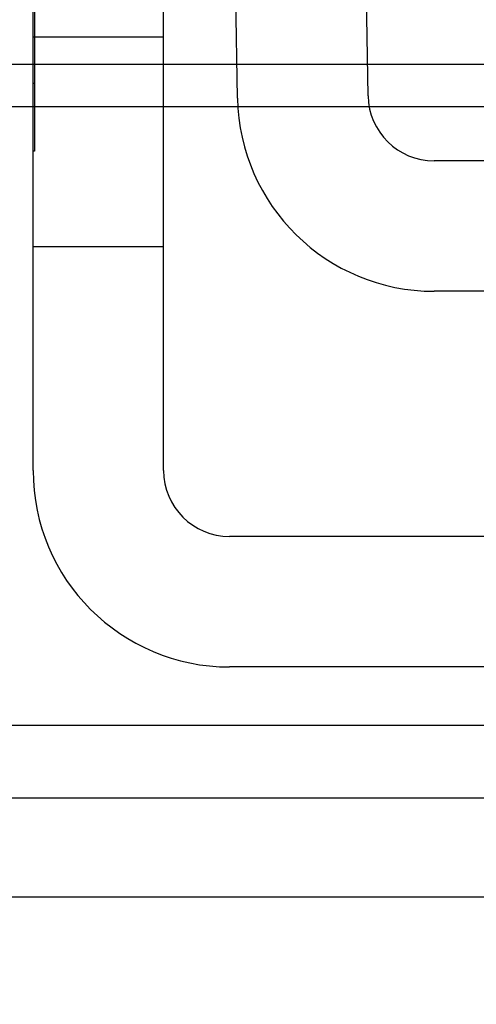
# Model space of a CAD drawing. Header units: inches. Extents: x 1 to 240, y -1 to 159.
# Tile 38 of 61: x 70.254 to 70.586, y 133.297 to 134.014. Entities that reach past the tile are written whole.
import ezdxf
from ezdxf.enums import TextEntityAlignment as Align
from ezdxf.lldxf.tags import DXFTag

# ---------------------------------------------------------------- set-up
doc = ezdxf.new("R2010")
doc.units = ezdxf.units.IN
doc.header["$MEASUREMENT"] = 0
for name, color, linetype in [('COM42667', 7, 'Continuous'), ('COM42780', 7, 'Continuous'), ('COM48605', 7, 'Continuous'), ('COM70220', 7, 'Continuous'), ('COM70726-5', 7, 'Continuous'), ('Default', 7, 'Continuous')]:
    doc.layers.add(name, color=color, linetype=linetype)
doc.styles.add('SEACAD_Times_New_Roman', font='times.ttf')
tags = doc.linetypes.add('HIDDEN2', pattern=[0.1875, 0.125, -0.0625]).pattern_tags.tags
tags[6:7] = [DXFTag(74, 4), DXFTag(75, 0), DXFTag(340, '0'), DXFTag(46, 0.0), DXFTag(50, 0.0), DXFTag(44, 0.0), DXFTag(45, 0.0)]
tags[4:5] = [DXFTag(74, 4), DXFTag(75, 0), DXFTag(340, '0'), DXFTag(46, 0.0), DXFTag(50, 0.0), DXFTag(44, 0.0), DXFTag(45, 0.0)]
doc.dimstyles.new('HAMMOND_(STH_-_240x160)', dxfattribs={"dimtxt": 1, "dimasz": 1.25, "dimexe": 0.5, "dimexo": 0.5, "dimgap": 0.25, "dimtad": 0, "dimtih": 1, "dimtoh": 1, "dimlfac": 0.125, "dimzin": 0, "dimdsep": 46, "dimtxsty": 'SEACAD_Times_New_Roman', "dimblk1": '_SE_FILLED', "dimblk2": '_SE_FILLED', "dimsah": 1, "dimcen": 0.5, "dimadec": 0, "dimazin": 0, "dimtfac": 0.8, "dimtofl": 0, "dimtmove": 0, "dimatfit": 3, "dimfxl": 1, "dimtolj": 1, "dimtzin": 0, "dimarcsym": 0})

# ---------------------------------------------------------------- blocks, each defined once
blk = doc.blocks.new('SE7')
at = {"layer": 'COM42667', "color": 7, "linetype": 'Continuous'}
for p, q in [((70.2636, 133.68539), (70.2636, 134.16789)), ((70.3586, 133.68539), (70.3586, 134.16789)), ((71.2981, 133.63739), (70.4066, 133.63739)), ((71.2981, 133.54239), (70.4066, 133.54239))]:
    blk.add_line(p, q, dxfattribs=at)
at = {"layer": 'COM42667', "color": 7, "linetype": 'HIDDEN2'}
for p, q in [((70.2646, 134.07974), (70.2646, 133.91789)), ((70.3586, 134.00089), (70.2636, 134.00089)), ((70.2646, 133.96713), (70.2636, 133.96713)), ((70.2646, 133.91789), (70.2636, 133.91789)), ((70.2636, 133.84839), (70.3586, 133.84839))]:
    blk.add_line(p, q, dxfattribs=at)
at = {"layer": 'COM42667', "color": 7, "linetype": 'Continuous'}
for radius in [0.143, 0.048]:
    blk.add_arc((70.4066, 133.68539), radius, 180, 270, dxfattribs=at)
at = {"layer": 'COM42780', "color": 7, "linetype": 'Continuous'}
for p, q in [((70.4124, 133.9564), (70.40735, 134.24573)), ((70.50739, 133.95805), (70.50234, 134.24739)), ((71.14933, 133.91089), (70.55538, 133.91089)), ((71.14933, 133.81589), (70.55538, 133.81589))]:
    blk.add_line(p, q, dxfattribs=at)
for radius in [0.143, 0.048]:
    blk.add_arc((70.55538, 133.95889), radius, 181, 270, dxfattribs=at)
at = {"layer": 'COM48605', "color": 7, "linetype": 'HIDDEN2'}
for p, q in [((83.9399, 133.98089), (57.70281, 133.98089)), ((70.2636, 133.95037), (70.3586, 133.95037)), ((70.41263, 133.95037), (70.50814, 133.95037))]:
    blk.add_line(p, q, dxfattribs=at)
at = {"layer": 'COM48605', "color": 7, "linetype": 'Continuous'}
for p, q in [((57.88253, 133.95037), (70.2636, 133.95037)), ((70.3586, 133.95037), (70.41263, 133.95037)), ((70.50814, 133.95037), (70.65735, 133.95037))]:
    blk.add_line(p, q, dxfattribs=at)
at = {"layer": 'COM70220', "color": 7, "linetype": 'HIDDEN2'}
blk.add_line((84.32135, 133.49989), (57.38335, 133.49989), dxfattribs=at)
at = {"layer": 'COM70726-5', "color": 7, "linetype": 'HIDDEN2'}
for p, q in [((84.5656, 133.44689), (57.13911, 133.44689)), ((84.5656, 133.37489), (57.13911, 133.37489))]:
    blk.add_line(p, q, dxfattribs=at)
blk = doc.blocks.new('DMBLK2533')
at = {"layer": 'Default', "linetype": 'Continuous'}
for points in [[(58.49547, 130.16371), (58.49547, 130.58038), (57.24547, 130.37205)], [(83.20924, 130.16371), (84.45924, 130.37205), (83.20924, 130.58038)]]:
    blk.add_hatch(color=7, dxfattribs=at).paths.add_polyline_path(points)
at = {"layer": 'Default', "color": 7, "linetype": 'Continuous'}
for p, q in [((57.24547, 132.98485), (57.24547, 129.87205)), ((84.45924, 132.98485), (84.45924, 129.87205)), ((57.24547, 130.37205), (67.25591, 130.37205)), ((74.4488, 130.37205), (84.45924, 130.37205))]:
    blk.add_line(p, q, dxfattribs=at)
at = {"layer": 'Default', "color": 7, "linetype": 'Continuous', "style": 'SEACAD_Times_New_Roman'}
for s, p in [('27.21', (69.14619, 130.87205)), ('DOOR ', (68.56562, 129.37205)), ('OPENING', (67.60591, 127.87205))]:
    blk.add_text(s, height=1, dxfattribs=at).set_placement(p, align=Align.TOP_LEFT)
blk = doc.blocks.new('_SE_FILLED')
at = {"color": 0}
blk.add_line((0, 0), (-1, 0), dxfattribs=at)
blk.add_solid([(0, 0), (-1, -0.1665), (-1, 0.1665), (0, 0)], dxfattribs=at)

msp = doc.modelspace()

# ---------------------------------------------------------------- block references
at = {"layer": 'Default'}
msp.add_blockref('SE7', (0, 0), dxfattribs=at)

# ---------------------------------------------------------------- dimensions: what is measured, and where the dimension line sits
at = {"layer": 'Default', "color": 7, "linetype": 'Continuous'}
dim = msp.add_linear_dim(base=(57.24547, 130.37205), p1=(57.24547, 134.35189), p2=(84.45924, 134.35189), angle=0, text='\\A1;<>\\PDOOR \\XOPENING', dimstyle='HAMMOND_(STH_-_240x160)', override={"dimlfac": 1}, dxfattribs=at)
dim.commit()
dim.dimension.update_dxf_attribs({"geometry": 'DMBLK2533', "text_midpoint": (70.85235, 130.37205), "dimtype": 161})

doc.saveas('drawing.dxf')
